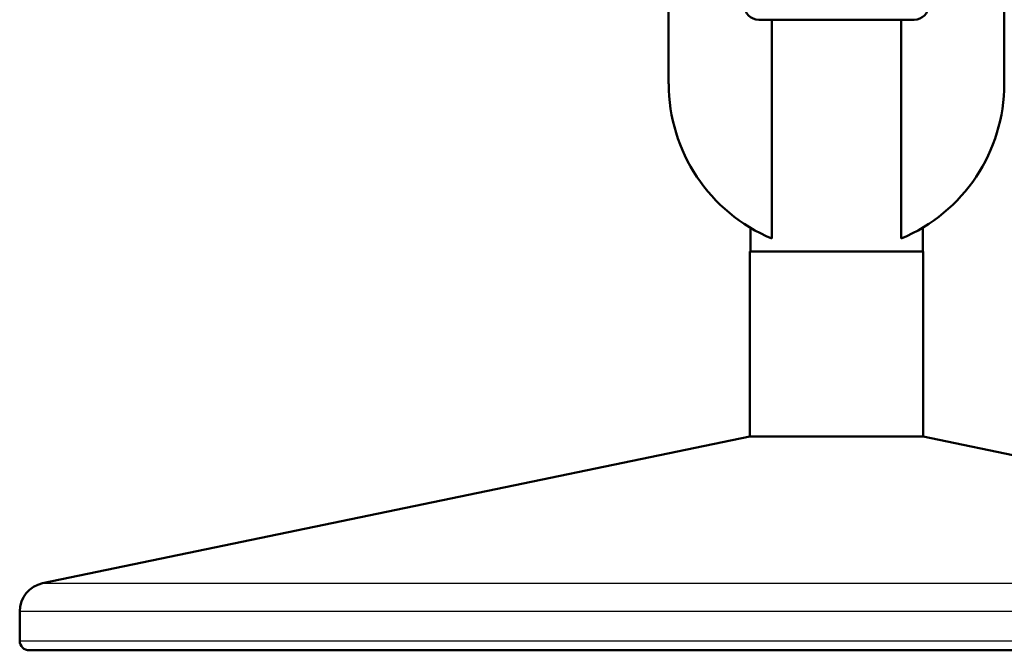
# Model space of a CAD drawing. Header units: millimetres. Extents: x 247 to 1050, y 34 to 1073.
# Tile 1 of 60: x 250 to 353, y 34 to 99. Entities that reach past the tile are written whole.
import ezdxf

# ---------------------------------------------------------------- set-up
doc = ezdxf.new("R2010")
doc.units = ezdxf.units.MM
doc.header["$LTSCALE"] = 0.75
doc.layers.add('Visible', color=7, linetype='Continuous', lineweight=50)
doc.layers.add('Visible Narrow', color=7, linetype='Continuous', lineweight=25)

msp = doc.modelspace()

# ---------------------------------------------------------------- linework, layer by layer
at = {"layer": 'Visible'}
for p, q in [((317.65, 184.17, 38.83), (317.65, 92.82, 38.83)), ((352.7, 184.17, 38.83), (352.7, 92.82, 38.83)), ((328.42, 99.49, 38.83), (327.05, 99.49, 38.83)), ((328.42, 99.49, 38.83), (328.42, 76.65, 38.83)), ((341.93, 76.65, 38.83), (341.93, 99.49, 38.83)), ((341.93, 99.49, 38.83), (343.3, 99.49, 38.83)), ((326.18, 77.78, 32.88), (326.18, 75.29, 32.88)), ((344.18, 77.78, 32.88), (344.18, 75.29, 32.88)), ((326.13, 55.99, 32.88), (326.13, 75.29, 32.88)), ((344.23, 55.99, 32.88), (344.23, 75.29, 32.88)), ((326.13, 55.99, 32.88), (252.27, 40.69, 32.88)), ((344.23, 55.99, 32.88), (418.09, 40.69, 32.88)), ((249.88, 34.69, 32.88), (249.88, 37.75, 32.88))]:
    msp.add_line(p, q, dxfattribs=at)
at = {"layer": 'Visible', "extrusion": (0, 0, -1)}
for centre, radius, start, end in [((-327.05, 100.99, -38.83), 1.5, 270, 0), ((-343.3, 100.99, -38.83), 1.5, 180, 270), ((-335.18, 92.82, -38.83), 17.52, 292.6631, 0), ((-252.88, 37.75, -32.88), 3, 0, 78.2932), ((-250.88, 34.69, -32.88), 1, 270, 0)]:
    msp.add_arc(centre, radius, start, end, dxfattribs=at)
at = {"layer": 'Visible', "extrusion": (0, 1, 0)}
for centre, radius, start, end in [((-335.18, 32.88, 99.49), 9, 41.3847, 138.6153), ((-335.18, 32.88, 75.29), 9.05, 0, 180), ((-335.18, 32.88, 55.99), 9.05, 0, 180)]:
    msp.add_arc(centre, radius, start, end, dxfattribs=at)
at = {"layer": 'Visible'}
msp.add_arc((335.18, 92.82, 38.83), 17.52, 292.6631, 0, dxfattribs=at)
at = {"layer": 'Visible', "extrusion": (0, -1, 0)}
msp.add_arc((335.18, 32.88, -33.69), 84.3, 0, 180, dxfattribs=at)
at = {"layer": 'Visible Narrow', "extrusion": (0, 1, 0)}
for centre, radius in [((-335.18, 32.88, 40.69), 82.91), ((-335.18, 32.88, 34.69), 85.3)]:
    msp.add_arc(centre, radius, 0, 180, dxfattribs=at)
at = {"layer": 'Visible Narrow', "extrusion": (0, -1, 0)}
msp.add_arc((335.18, 32.88, -37.75), 85.3, 0, 180, dxfattribs=at)

doc.saveas('drawing.dxf')
